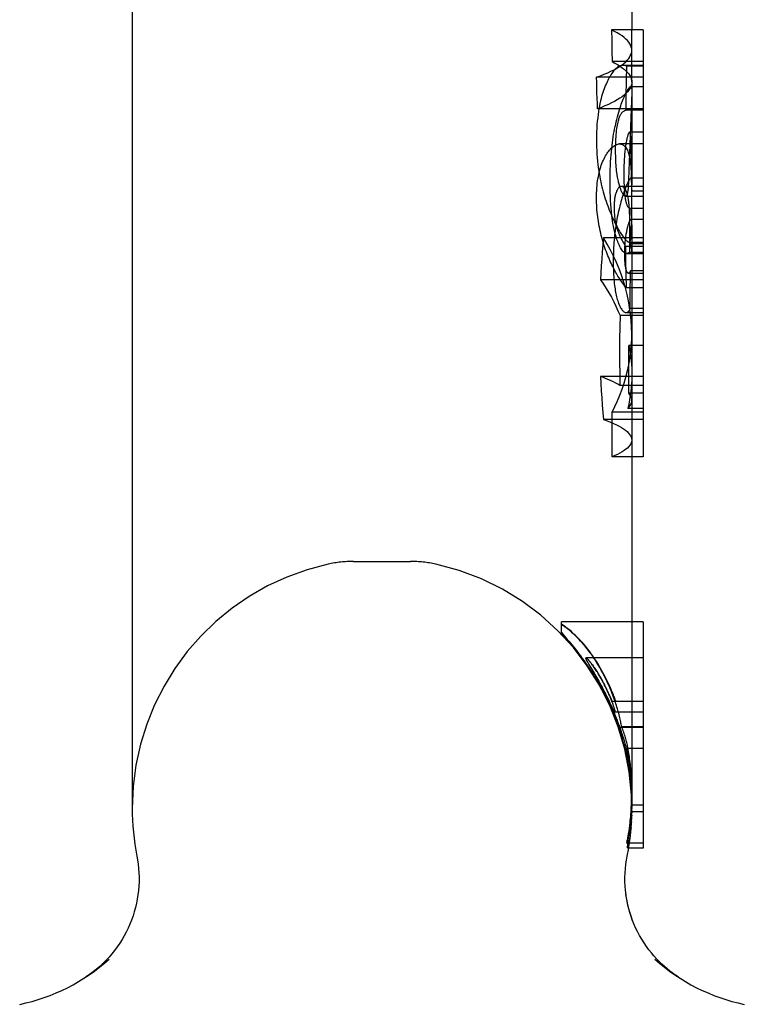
# Model space of a CAD drawing. Header units: inches. Extents: x 0 to 309, y 0 to 200.
# Tile 69 of 109: x 41.265 to 42.234, y 134.79 to 136.107. Entities that reach past the tile are written whole.
import ezdxf

# ---------------------------------------------------------------- set-up
doc = ezdxf.new("R2010")
doc.units = ezdxf.units.IN
doc.header["$LTSCALE"] = 17
doc.header["$MEASUREMENT"] = 0
doc.linetypes.add('HIDDEN', pattern=[0.2, 0.1, -0.1])
doc.layers.get('0').update_dxf_attribs({"linetype": 'CONTINUOUS'})
doc.layers.add('DEFAULT_2', color=8, linetype='HIDDEN')

msp = doc.modelspace()

# ---------------------------------------------------------------- linework, layer by layer
at = {"color": 7, "linetype": 'Continuous'}
for p, q in [((41.4156, 137.2125), (41.4156, 135.0525)), ((42.0839, 136.1848), (42.0839, 136.0934)), ((42.0569, 136.0934), (42.0572, 136.0792)), ((42.0992, 136.0934), (42.0569, 136.0934)), ((42.0992, 136.0934), (42.0992, 135.5224)), ((42.0572, 136.0792), (42.0574, 136.0651)), ((42.0574, 136.0651), (42.0576, 136.0509)), ((42.0992, 136.0509), (42.0576, 136.0509)), ((42.0839, 136.0236), (42.0839, 135.8951)), ((42.0992, 135.9877), (42.0839, 135.9877)), ((42.0992, 135.9409), (42.0839, 135.9409)), ((42.0992, 135.8951), (42.0826, 135.8951)), ((42.0764, 135.7154), (42.0992, 135.7154)), ((42.0992, 135.7115), (42.0839, 135.7115)), ((42.0992, 135.6298), (42.0839, 135.6298)), ((42.0992, 135.5722), (42.0839, 135.5722)), ((42.0992, 135.5224), (42.0839, 135.5224)), ((42.0992, 135.3019), (42.0839, 135.3019)), ((42.0992, 135.3019), (42.0992, 134.9992)), ((42.0992, 135.1952), (42.0839, 135.1952)), ((42.0992, 135.0056), (42.0769, 135.0056)), ((42.0992, 134.9992), (42.0796, 134.9992)), ((42.0768, 134.9832), (42.0777, 134.9883)), ((42.075, 134.9657), (42.0754, 134.9718)), ((42.0754, 134.9716), (42.076, 134.9776)), ((42.076, 134.9774), (42.0768, 134.9833)), ((42.0748, 134.9599), (42.075, 134.966)), ((42.0748, 134.954), (42.0748, 134.9602)), ((42.0751, 134.9481), (42.0748, 134.9544)), ((42.0756, 134.9423), (42.0751, 134.9486)), ((42.0763, 134.9364), (42.0755, 134.9428)), ((42.0772, 134.9306), (42.0762, 134.9371)), ((42.0891, 134.8926), (42.0868, 134.898)), ((41.3586, 134.8301), (41.3538, 134.8268))]:
    msp.add_line(p, q, dxfattribs=at)
for points in [[(42.0576, 136.0509), (42.0614, 136.0489), (42.0649, 136.0469), (42.0682, 136.0449), (42.0711, 136.0428), (42.0738, 136.0408), (42.0761, 136.0387), (42.0782, 136.0366), (42.0799, 136.0344), (42.0814, 136.0323), (42.0825, 136.0301), (42.0833, 136.028), (42.0838, 136.0258), (42.0839, 136.0236)], [(42.0826, 135.8951), (42.0825, 135.8951), (42.0822, 135.895), (42.0819, 135.8947), (42.0816, 135.8944), (42.0812, 135.8939), (42.0808, 135.8933), (42.0804, 135.8926), (42.0799, 135.8918)], [(42.0799, 135.8918), (42.0793, 135.8907), (42.0787, 135.8895), (42.0781, 135.8882), (42.0775, 135.8868), (42.0768, 135.8853), (42.0762, 135.8837), (42.0755, 135.8821), (42.0749, 135.8803), (42.0742, 135.8785), (42.0735, 135.8766), (42.0728, 135.8747), (42.0722, 135.8726), (42.0715, 135.8705), (42.0708, 135.8682), (42.0701, 135.8659), (42.0694, 135.8635), (42.0687, 135.8609), (42.068, 135.8582), (42.0673, 135.8553), (42.0666, 135.8523)], [(42.0666, 135.8523), (42.0659, 135.8492), (42.0653, 135.8461), (42.0646, 135.843), (42.0641, 135.84), (42.0635, 135.8369), (42.063, 135.8339), (42.0625, 135.8308), (42.0621, 135.8278), (42.0617, 135.8247), (42.0613, 135.8216), (42.061, 135.8185), (42.0606, 135.8153), (42.0604, 135.8121), (42.0601, 135.8089), (42.0599, 135.8056), (42.0597, 135.8023), (42.0595, 135.799), (42.0594, 135.7957), (42.0593, 135.7923), (42.0592, 135.789), (42.0592, 135.7858), (42.0592, 135.7826)], [(42.0592, 135.7826), (42.0592, 135.7793), (42.0592, 135.776), (42.0593, 135.7727), (42.0594, 135.7693), (42.0596, 135.7661), (42.0598, 135.7629), (42.06, 135.7598), (42.0602, 135.7569), (42.0605, 135.7542), (42.0608, 135.7517), (42.0611, 135.7492), (42.0615, 135.7469), (42.0618, 135.7447), (42.0622, 135.7426), (42.0626, 135.7405), (42.063, 135.7385), (42.0635, 135.7365), (42.064, 135.7346), (42.0646, 135.7327), (42.0651, 135.7309), (42.0657, 135.7292), (42.0663, 135.7276), (42.0669, 135.7261), (42.0675, 135.7247)], [(42.0675, 135.7247), (42.0683, 135.7232), (42.069, 135.7218), (42.0697, 135.7206), (42.0705, 135.7195), (42.0712, 135.7185), (42.0719, 135.7177), (42.0727, 135.717), (42.0734, 135.7164), (42.0742, 135.7159), (42.075, 135.7156), (42.0757, 135.7154), (42.0764, 135.7154)], [(42.0839, 135.7154), (42.0839, 135.0708), (42.0839, 135.0668), (42.0838, 135.0628), (42.0836, 135.0586), (42.0834, 135.0544)], [(42.0834, 135.0544), (42.0831, 135.05), (42.0828, 135.0456), (42.0824, 135.0414), (42.0819, 135.0373), (42.0815, 135.0333), (42.0809, 135.0295), (42.0804, 135.0257), (42.0799, 135.0221), (42.0793, 135.0185), (42.0787, 135.0151)], [(42.0787, 135.0151), (42.0784, 135.0135), (42.0781, 135.0119), (42.0778, 135.0103), (42.0775, 135.0087), (42.0772, 135.0071), (42.0769, 135.0056)], [(41.4218, 134.9883), (41.4227, 134.9833), (41.4236, 134.9775), (41.4242, 134.9717), (41.4246, 134.9659), (41.4247, 134.9601), (41.4247, 134.9542), (41.4245, 134.9484), (41.424, 134.9426), (41.4233, 134.9368), (41.4224, 134.931), (41.4213, 134.9253), (41.42, 134.9196), (41.4184, 134.914), (41.4167, 134.9084), (41.4147, 134.9029), (41.4126, 134.8975), (41.4102, 134.8922), (41.4077, 134.8869), (41.4049, 134.8818), (41.402, 134.8767), (41.3989, 134.8718), (41.3956, 134.867), (41.3921, 134.8623), (41.3884, 134.8578), (41.3846, 134.8533), (41.3807, 134.8491), (41.3765, 134.845), (41.3722, 134.841), (41.3678, 134.8372), (41.3633, 134.8336), (41.3586, 134.8301)], [(42.0868, 134.898), (42.0846, 134.9034), (42.0827, 134.9089), (42.081, 134.9144), (42.0795, 134.92), (42.0782, 134.9257), (42.0771, 134.9314)], [(42.0869, 134.8977), (42.085, 134.9024), (42.083, 134.9079), (42.0813, 134.9135), (42.0797, 134.9192), (42.0784, 134.9249), (42.0772, 134.9306)], [(42.1397, 134.8311), (42.1387, 134.8318), (42.135, 134.8345), (42.1314, 134.8375), (42.1278, 134.8406), (42.1242, 134.8439), (42.1206, 134.8473), (42.1171, 134.851), (42.1136, 134.8549), (42.1101, 134.8589), (42.1068, 134.8632), (42.1035, 134.8677), (42.1003, 134.8723), (42.0973, 134.8772), (42.0944, 134.8822), (42.0917, 134.8874), (42.0891, 134.8926)], [(42.1458, 134.8268), (42.1423, 134.8292), (42.1397, 134.8311)]]:
    msp.add_lwpolyline(points, dxfattribs=at)
for centre, radius, start, end in [((41.7498, 135.0525), 0.3342, 180, 191.0697), ((41.7498, 135.0525), 0.3342, 348.9303, 351.9291), ((41.2133, 135.0414), 0.2565, 281.6478, 311.9718), ((42.2863, 135.0414), 0.2565, 228.028, 258.3522)]:
    msp.add_arc(centre, radius, start, end, dxfattribs=at)
at = {"layer": 'DEFAULT_2', "color": 8, "linetype": 'HIDDEN'}
for p, q in [((42.0839, 136.0236), (42.0839, 136.0934)), ((42.0992, 136.0459), (42.0725, 136.0459)), ((42.0769, 136.0251), (42.0774, 136.0447)), ((42.0992, 136.0447), (42.0774, 136.0447)), ((42.0992, 136.0301), (42.0369, 136.0301)), ((42.0766, 136.0055), (42.0769, 136.0251)), ((42.0992, 136.0174), (42.0824, 136.0174)), ((42.0763, 135.9859), (42.0766, 136.0055)), ((42.0837, 136.0024), (42.0836, 135.9985)), ((42.0838, 136.0057), (42.0837, 136.0024)), ((42.0839, 136.0116), (42.0839, 136.0104)), ((42.0839, 135.9877), (42.0382, 135.9877)), ((42.0992, 135.9859), (42.0763, 135.9859)), ((42.0831, 135.9877), (42.081, 135.9282)), ((42.0836, 135.9985), (42.0831, 135.9877)), ((42.0992, 135.9566), (42.081, 135.9566)), ((42.0839, 135.9409), (42.0676, 135.9409)), ((42.0831, 135.9395), (42.083, 135.9421)), ((42.0833, 135.9331), (42.0831, 135.9395)), ((42.0835, 135.9214), (42.0833, 135.9331)), ((42.081, 135.9282), (42.0797, 135.8933)), ((42.0837, 135.9079), (42.0835, 135.9214)), ((42.0839, 135.8712), (42.0837, 135.9079)), ((42.0839, 135.8951), (42.0839, 135.886)), ((42.0992, 135.8841), (42.0699, 135.8841)), ((42.0795, 135.8906), (42.0794, 135.8881)), ((42.0797, 135.8933), (42.0795, 135.8906)), ((42.0838, 135.8777), (42.0839, 135.8861)), ((42.0756, 135.8711), (42.0992, 135.8711)), ((42.0992, 135.8777), (42.0838, 135.8777)), ((42.0839, 135.8523), (42.0839, 135.8712)), ((42.0813, 135.8546), (42.0811, 135.8349)), ((42.0992, 135.8546), (42.0813, 135.8546)), ((42.0814, 135.8425), (42.0812, 135.8463)), ((42.0815, 135.8387), (42.0814, 135.8425)), ((42.0838, 135.8358), (42.0839, 135.8428)), ((42.0839, 135.8151), (42.0839, 135.8534)), ((42.0811, 135.8349), (42.0809, 135.8153)), ((42.0815, 135.835), (42.0815, 135.8387)), ((42.0816, 135.8294), (42.0815, 135.835)), ((42.0817, 135.8236), (42.0816, 135.8294)), ((42.0992, 135.8396), (42.0825, 135.8396)), ((42.0838, 135.831), (42.0838, 135.8291)), ((42.0838, 135.8291), (42.0839, 135.8271)), ((42.0992, 135.8151), (42.046, 135.8151)), ((42.0809, 135.8153), (42.0807, 135.7958)), ((42.0817, 135.8175), (42.0817, 135.8236)), ((42.0818, 135.8071), (42.0817, 135.8175)), ((42.0839, 135.8271), (42.0839, 135.8248)), ((42.0839, 135.8248), (42.0839, 135.7154)), ((42.0755, 135.8039), (42.0757, 135.7854)), ((42.0992, 135.8039), (42.0755, 135.8039)), ((42.0802, 135.8096), (42.0992, 135.8096)), ((42.0992, 135.8071), (42.0818, 135.8071)), ((42.0772, 135.7944), (42.0992, 135.7944)), ((42.0992, 135.7958), (42.0807, 135.7958)), ((42.0839, 135.7952), (42.0839, 135.7962)), ((42.0992, 135.7952), (42.0839, 135.7952)), ((42.0757, 135.7854), (42.076, 135.7669)), ((42.076, 135.7669), (42.0763, 135.7484)), ((42.0795, 135.768), (42.0992, 135.768)), ((42.082, 135.7376), (42.0822, 135.7712)), ((42.0992, 135.7712), (42.0822, 135.7712)), ((42.0992, 135.7592), (42.0421, 135.7592)), ((42.0992, 135.7484), (42.0763, 135.7484)), ((42.0819, 135.7208), (42.082, 135.7376)), ((42.0839, 135.7115), (42.0682, 135.7115)), ((42.0992, 135.7208), (42.0819, 135.7208)), ((42.0802, 135.6499), (42.0802, 135.6711)), ((42.0992, 135.6711), (42.0802, 135.6711)), ((42.0802, 135.6287), (42.0802, 135.6499)), ((42.0679, 135.6335), (42.0681, 135.6179)), ((42.0839, 135.6355), (42.0839, 135.6329)), ((42.0839, 135.6298), (42.042, 135.6298)), ((42.0992, 135.6179), (42.0681, 135.6179)), ((42.0802, 135.6075), (42.0802, 135.6287)), ((42.0992, 135.6075), (42.0802, 135.6075)), ((42.0992, 135.582), (42.0575, 135.582)), ((42.0992, 135.587), (42.0785, 135.587)), ((42.0839, 135.5722), (42.046, 135.5722)), ((42.0839, 135.5224), (42.0575, 135.5224)), ((41.7116, 135.3825), (41.7879, 135.3825)), ((41.99, 135.287), (41.99, 135.3019)), ((42.0839, 135.3019), (41.99, 135.3019)), ((41.99, 135.2873), (41.9976, 135.2783)), ((41.9984, 135.2771), (41.99, 135.287)), ((42.0992, 135.2534), (42.0226, 135.2534)), ((42.0284, 135.2603), (42.0318, 135.2555)), ((42.0266, 135.2445), (42.0324, 135.2349)), ((42.0334, 135.2339), (42.0269, 135.2446)), ((42.0324, 135.2349), (42.0347, 135.2311)), ((42.0355, 135.2302), (42.0334, 135.2339)), ((42.051, 135.2015), (42.0492, 135.2051)), ((42.0526, 135.1982), (42.051, 135.2015)), ((42.0541, 135.1952), (42.0526, 135.1982)), ((42.0585, 135.2054), (42.0591, 135.2039)), ((42.0591, 135.2039), (42.0597, 135.2024)), ((42.0597, 135.2024), (42.0603, 135.201)), ((42.0603, 135.201), (42.0608, 135.1995)), ((42.0608, 135.1995), (42.0614, 135.1981)), ((42.0614, 135.1981), (42.0619, 135.1966)), ((42.0619, 135.1966), (42.0624, 135.1952)), ((42.0561, 135.1909), (42.0541, 135.1952)), ((42.0839, 135.1952), (42.0578, 135.1952)), ((42.0588, 135.1852), (42.0583, 135.1864)), ((42.0593, 135.1842), (42.0588, 135.1852)), ((42.0596, 135.1786), (42.061, 135.1752)), ((42.061, 135.1752), (42.0623, 135.1719)), ((42.0992, 135.1809), (42.0614, 135.1809)), ((42.0614, 135.1775), (42.0626, 135.1744)), ((42.0623, 135.1719), (42.0635, 135.1688)), ((42.0626, 135.1744), (42.0638, 135.1715)), ((42.0638, 135.1715), (42.0649, 135.1686)), ((42.0649, 135.1686), (42.0659, 135.1659)), ((42.0659, 135.1659), (42.0669, 135.1632)), ((42.0669, 135.1632), (42.0678, 135.1606)), ((42.0669, 135.1603), (42.0693, 135.1517)), ((42.0992, 135.1603), (42.0669, 135.1603)), ((42.0678, 135.1606), (42.0688, 135.1579)), ((42.0992, 135.1614), (42.0705, 135.1614)), ((42.0693, 135.1517), (42.0705, 135.1475)), ((42.0705, 135.1475), (42.0716, 135.1434)), ((42.0992, 135.1324), (42.0759, 135.1324)), ((42.0778, 135.1203), (42.0767, 135.1261)), ((42.0785, 135.1161), (42.0778, 135.1203)), ((42.079, 135.113), (42.0785, 135.1161)), ((42.0837, 135.0651), (42.0838, 135.0617)), ((42.0838, 135.0726), (42.0839, 135.0636)), ((42.0839, 135.0621), (42.0838, 135.0648)), ((42.0839, 135.0708), (42.0839, 135.0742)), ((42.0839, 135.0595), (42.0837, 135.0477)), ((42.0838, 135.0617), (42.0839, 135.0565)), ((42.0839, 135.0561), (42.0839, 135.0636)), ((42.0839, 135.0636), (42.0839, 135.0595)), ((42.0839, 135.0565), (42.0839, 135.062)), ((42.0839, 135.0527), (42.0839, 135.0565)), ((42.0839, 135.0565), (42.0839, 135.0563)), ((42.0992, 135.0565), (42.0839, 135.0565)), ((42.0839, 135.054), (42.0839, 135.0561)), ((42.0839, 135.0522), (42.0839, 135.054)), ((42.0839, 135.0528), (42.0839, 135.0521)), ((42.0839, 135.0507), (42.0839, 135.0522)), ((42.0992, 135.0477), (42.0837, 135.0477)), ((42.0839, 135.0491), (42.0839, 135.0461)), ((42.0807, 135.0226), (42.0812, 135.0274)), ((42.0812, 135.0274), (42.0818, 135.033)), ((42.0829, 135.0267), (42.0826, 135.024)), ((42.0792, 135.0089), (42.08, 135.0167)), ((42.08, 135.0167), (42.0807, 135.0226)), ((42.0796, 134.9992), (42.0786, 134.9992)), ((42.0787, 135.0047), (42.0789, 135.0066)), ((42.0789, 135.0066), (42.0792, 135.0089))]:
    msp.add_line(p, q, dxfattribs=at)
for points in [[(42.0839, 136.066), (42.0838, 136.0682), (42.0833, 136.0703), (42.0825, 136.0725), (42.0813, 136.0747), (42.0799, 136.0768), (42.0781, 136.079), (42.076, 136.0811), (42.0736, 136.0832), (42.0709, 136.0853), (42.0678, 136.0873), (42.0645, 136.0894), (42.0608, 136.0914), (42.0569, 136.0934)], [(42.0369, 136.0301), (42.0422, 136.0321), (42.0471, 136.034), (42.0518, 136.036), (42.0561, 136.0381), (42.0602, 136.0401), (42.0639, 136.0422), (42.0674, 136.0443), (42.0705, 136.0464), (42.0733, 136.0485), (42.0758, 136.0507), (42.0779, 136.0529), (42.0798, 136.055), (42.0812, 136.0572), (42.0824, 136.0594), (42.0832, 136.0616), (42.0838, 136.0638), (42.0839, 136.066)], [(42.0725, 136.0459), (42.0723, 136.0459), (42.071, 136.0458), (42.0697, 136.0456), (42.0685, 136.0452), (42.0673, 136.0447), (42.0661, 136.0442), (42.065, 136.0435), (42.0639, 136.0427), (42.0629, 136.0419), (42.0619, 136.041), (42.061, 136.04), (42.0601, 136.039), (42.0592, 136.0379)], [(42.0774, 136.0447), (42.0762, 136.0453), (42.0749, 136.0457), (42.0736, 136.0459), (42.0725, 136.0459)], [(42.0382, 135.9877), (42.0379, 135.9948), (42.0376, 136.0019), (42.0374, 136.009), (42.0372, 136.016), (42.037, 136.0231), (42.0369, 136.0301)], [(42.0592, 136.0379), (42.0581, 136.0364), (42.0571, 136.0349), (42.056, 136.0333), (42.0549, 136.0316), (42.0539, 136.0298), (42.0529, 136.0279), (42.0518, 136.0259), (42.0508, 136.0238), (42.0499, 136.0217), (42.0489, 136.0195), (42.0479, 136.0171), (42.047, 136.0147), (42.0461, 136.0123), (42.0453, 136.0097), (42.0444, 136.0071), (42.0436, 136.0044)], [(42.0839, 136.0236), (42.0838, 136.0214), (42.0833, 136.0192), (42.0825, 136.0171), (42.0814, 136.0149), (42.0799, 136.0127), (42.0781, 136.0105), (42.0761, 136.0083), (42.0736, 136.0062), (42.0709, 136.004), (42.0679, 136.0019), (42.0645, 135.9998), (42.0609, 135.9977), (42.0569, 135.9957), (42.0527, 135.9936), (42.0481, 135.9916), (42.0433, 135.9896), (42.0382, 135.9877)], [(42.0639, 135.9736), (42.0647, 135.9771), (42.0656, 135.9804), (42.0665, 135.9834), (42.0674, 135.9863), (42.0682, 135.9891), (42.0691, 135.9917), (42.0699, 135.9941), (42.0707, 135.9964), (42.0715, 135.9986), (42.0723, 136.0007), (42.0732, 136.0026), (42.074, 136.0045), (42.0748, 136.0062), (42.0756, 136.0079), (42.0763, 136.0094), (42.0771, 136.0108), (42.0779, 136.0122), (42.0786, 136.0134), (42.0793, 136.0145), (42.08, 136.0154)], [(42.08, 136.0154), (42.0806, 136.0161), (42.0811, 136.0166), (42.0815, 136.017), (42.0819, 136.0173), (42.0823, 136.0174), (42.0824, 136.0174)], [(42.0824, 136.0174), (42.0826, 136.0174), (42.0829, 136.0172), (42.0831, 136.017)], [(42.0831, 136.017), (42.0833, 136.0166), (42.0835, 136.0161), (42.0836, 136.0156), (42.0837, 136.0149), (42.0838, 136.0142), (42.0839, 136.0134), (42.0839, 136.0125), (42.0839, 136.0116)], [(42.0436, 136.0044), (42.0428, 136.0014), (42.0421, 135.9983), (42.0413, 135.995), (42.0406, 135.9916), (42.0399, 135.9879)], [(42.0839, 136.0095), (42.0839, 136.0084), (42.0839, 136.0071), (42.0838, 136.0057)], [(42.0399, 135.9879), (42.0393, 135.9841), (42.0388, 135.9801), (42.0383, 135.9759), (42.0378, 135.9715), (42.0374, 135.9668), (42.0371, 135.9619), (42.0369, 135.9567), (42.0368, 135.9512), (42.0367, 135.9455)], [(42.066, 135.9718), (42.0664, 135.9732), (42.0668, 135.9745), (42.0672, 135.9757), (42.0676, 135.9768), (42.068, 135.9779), (42.0685, 135.9789), (42.069, 135.9799), (42.0695, 135.9808), (42.07, 135.9816), (42.0706, 135.9824), (42.0712, 135.9832), (42.0719, 135.9838), (42.0725, 135.9844), (42.0732, 135.9849), (42.074, 135.9853), (42.0747, 135.9856), (42.0755, 135.9858), (42.0763, 135.9859)], [(42.0549, 135.8897), (42.0549, 135.8957), (42.055, 135.9014), (42.0551, 135.9068), (42.0553, 135.912), (42.0556, 135.9169), (42.0559, 135.9216), (42.0562, 135.9261), (42.0566, 135.9305), (42.0571, 135.9347), (42.0575, 135.9388), (42.058, 135.9427), (42.0586, 135.9465), (42.0591, 135.9502), (42.0597, 135.9538), (42.0603, 135.9573), (42.061, 135.9607), (42.0617, 135.964), (42.0624, 135.9673), (42.0631, 135.9705), (42.0639, 135.9736)], [(42.0623, 135.932), (42.0623, 135.9362), (42.0624, 135.9401), (42.0625, 135.9437), (42.0626, 135.9472), (42.0629, 135.9503), (42.0631, 135.9533), (42.0634, 135.9561), (42.0637, 135.9588), (42.064, 135.9613), (42.0644, 135.9636), (42.0647, 135.9658), (42.0651, 135.9679), (42.0656, 135.9699), (42.066, 135.9718)], [(42.0802, 135.956), (42.08, 135.9557), (42.0798, 135.9552), (42.0795, 135.9547), (42.0793, 135.9542), (42.079, 135.9536), (42.0788, 135.9529), (42.0785, 135.9521), (42.0783, 135.9513), (42.078, 135.9504), (42.0778, 135.9495), (42.0775, 135.9484), (42.0773, 135.9473), (42.077, 135.9461), (42.0768, 135.9448), (42.0765, 135.9434), (42.0762, 135.9419), (42.076, 135.9403), (42.0757, 135.9386)], [(42.081, 135.9566), (42.0809, 135.9566), (42.0808, 135.9565), (42.0807, 135.9565), (42.0805, 135.9563), (42.0804, 135.9562), (42.0802, 135.956)], [(42.082, 135.9546), (42.0819, 135.955), (42.0818, 135.9553), (42.0817, 135.9556), (42.0816, 135.9559), (42.0815, 135.9561), (42.0814, 135.9563), (42.0813, 135.9564), (42.0812, 135.9565), (42.0811, 135.9566), (42.081, 135.9566), (42.081, 135.9566)], [(42.083, 135.9421), (42.083, 135.9433), (42.0829, 135.9445), (42.0829, 135.9456), (42.0828, 135.9467), (42.0828, 135.9477), (42.0827, 135.9487), (42.0826, 135.9497), (42.0825, 135.9507), (42.0824, 135.9515), (42.0823, 135.9524), (42.0822, 135.9532), (42.0821, 135.9539), (42.082, 135.9546)], [(42.0367, 135.9455), (42.0368, 135.9411), (42.0369, 135.9366), (42.0371, 135.932), (42.0373, 135.9273), (42.0377, 135.9226), (42.0381, 135.918), (42.0386, 135.9135), (42.0391, 135.9092), (42.0397, 135.9051), (42.0403, 135.9012), (42.041, 135.8974), (42.0417, 135.8938), (42.0424, 135.8903), (42.0431, 135.8869), (42.0439, 135.8836), (42.0448, 135.8803), (42.0456, 135.877), (42.0466, 135.8738), (42.0475, 135.8706), (42.0485, 135.8674), (42.0496, 135.8643), (42.0506, 135.8612), (42.0517, 135.8582), (42.0528, 135.8553)], [(42.0521, 135.9298), (42.0532, 135.9313), (42.0543, 135.9326), (42.0554, 135.9339), (42.0565, 135.9351), (42.0576, 135.9362), (42.0588, 135.9372), (42.0599, 135.938), (42.0609, 135.9388), (42.062, 135.9394), (42.0631, 135.9399), (42.0641, 135.9403), (42.0652, 135.9406), (42.0662, 135.9409), (42.0673, 135.9409), (42.0676, 135.9409)], [(42.0676, 135.9409), (42.0684, 135.9409), (42.0695, 135.9407), (42.0706, 135.9404), (42.0716, 135.9399), (42.0727, 135.9393), (42.0737, 135.9385), (42.0747, 135.9375), (42.0757, 135.9364)], [(42.0757, 135.9386), (42.0755, 135.937), (42.0752, 135.9354), (42.075, 135.9336), (42.0748, 135.9318), (42.0746, 135.9299), (42.0744, 135.9278), (42.0742, 135.9256), (42.0741, 135.9233), (42.0739, 135.9209), (42.0738, 135.9183), (42.0737, 135.9155), (42.0735, 135.9125), (42.0735, 135.9094), (42.0734, 135.9061), (42.0734, 135.9026), (42.0733, 135.8989)], [(42.0757, 135.9364), (42.0766, 135.9352), (42.0773, 135.9339), (42.078, 135.9326), (42.0786, 135.9311), (42.0792, 135.9296), (42.0797, 135.928), (42.0802, 135.9263), (42.0806, 135.9246), (42.081, 135.9228), (42.0813, 135.9209), (42.0817, 135.9189), (42.0819, 135.9168)], [(42.0367, 135.8684), (42.0368, 135.8719), (42.0368, 135.8753), (42.037, 135.8787), (42.0372, 135.882), (42.0375, 135.8852), (42.0378, 135.8884), (42.0382, 135.8915), (42.0387, 135.8944), (42.0392, 135.8972), (42.0397, 135.8999), (42.0403, 135.9026), (42.0409, 135.9051), (42.0416, 135.9076), (42.0424, 135.9101), (42.0432, 135.9124), (42.044, 135.9147), (42.0449, 135.9169), (42.0459, 135.919), (42.0468, 135.9211), (42.0478, 135.923), (42.0489, 135.9249), (42.0499, 135.9266), (42.051, 135.9283), (42.0521, 135.9298)], [(42.066, 135.8911), (42.0657, 135.8929), (42.0653, 135.8947), (42.065, 135.8966), (42.0646, 135.8985), (42.0643, 135.9006), (42.064, 135.9028), (42.0637, 135.905), (42.0635, 135.9074), (42.0632, 135.9099), (42.063, 135.9126), (42.0628, 135.9154), (42.0626, 135.9184), (42.0625, 135.9215), (42.0624, 135.9248), (42.0623, 135.9283), (42.0623, 135.932)], [(42.0819, 135.9168), (42.0821, 135.9151), (42.0823, 135.9133), (42.0825, 135.9114), (42.0827, 135.9093), (42.0828, 135.907), (42.083, 135.9047), (42.0831, 135.9021), (42.0833, 135.8993), (42.0834, 135.8963), (42.0835, 135.8931), (42.0836, 135.8897)], [(42.0733, 135.8989), (42.0734, 135.8953), (42.0734, 135.892), (42.0735, 135.8888), (42.0736, 135.8859), (42.0737, 135.8833), (42.0738, 135.8807), (42.074, 135.8784), (42.0742, 135.8762), (42.0744, 135.8742), (42.0746, 135.8723), (42.0748, 135.8706), (42.075, 135.8689), (42.0753, 135.8674), (42.0755, 135.8659)], [(42.0839, 135.887), (42.0839, 135.8884), (42.0839, 135.8896), (42.0838, 135.8907), (42.0838, 135.8916), (42.0837, 135.8925), (42.0836, 135.8932), (42.0834, 135.8938), (42.0833, 135.8943), (42.0831, 135.8946), (42.0829, 135.8949), (42.0827, 135.895), (42.0826, 135.8951)], [(42.0637, 135.814), (42.0629, 135.8165), (42.0621, 135.8191), (42.0614, 135.8218), (42.0607, 135.8247), (42.06, 135.8278), (42.0593, 135.831), (42.0587, 135.8343), (42.0582, 135.8379), (42.0576, 135.8418), (42.0571, 135.8458), (42.0566, 135.8502), (42.0562, 135.8548), (42.0558, 135.8597), (42.0555, 135.865), (42.0553, 135.8706), (42.0551, 135.8765), (42.0549, 135.8829), (42.0549, 135.8897)], [(42.0699, 135.8841), (42.0695, 135.8841), (42.0689, 135.884), (42.0684, 135.8838), (42.0678, 135.8835), (42.0673, 135.8831), (42.0667, 135.8826), (42.0662, 135.8821), (42.0657, 135.8814), (42.0652, 135.8807), (42.0647, 135.8799)], [(42.074, 135.8719), (42.0735, 135.8723), (42.073, 135.8728), (42.0725, 135.8734), (42.0721, 135.8741), (42.0716, 135.8748), (42.0712, 135.8756), (42.0707, 135.8764), (42.0703, 135.8772), (42.0699, 135.8781), (42.0696, 135.8791), (42.0692, 135.88), (42.0688, 135.8811), (42.0684, 135.8821), (42.0681, 135.8833), (42.0677, 135.8845), (42.0674, 135.8858), (42.067, 135.8871), (42.0667, 135.8884), (42.0663, 135.8898), (42.066, 135.8911)], [(42.0739, 135.8819), (42.0732, 135.8826), (42.0726, 135.8832), (42.0719, 135.8836), (42.0713, 135.8839), (42.0707, 135.8841), (42.0701, 135.8841), (42.0699, 135.8841)], [(42.0812, 135.8463), (42.0811, 135.848), (42.0811, 135.8497), (42.081, 135.8514), (42.0809, 135.8532), (42.0808, 135.8549), (42.0806, 135.8565), (42.0805, 135.8581), (42.0804, 135.8597), (42.0802, 135.8612), (42.08, 135.8626), (42.0799, 135.864), (42.0797, 135.8654), (42.0795, 135.8668), (42.0792, 135.8681), (42.079, 135.8694), (42.0787, 135.8707), (42.0784, 135.872), (42.0781, 135.8733), (42.0777, 135.8745), (42.0773, 135.8757), (42.0769, 135.8769), (42.0764, 135.878), (42.0758, 135.879), (42.0752, 135.8801), (42.0746, 135.881), (42.0739, 135.8819)], [(42.0794, 135.8881), (42.0793, 135.8859), (42.0792, 135.8848), (42.0791, 135.8837), (42.0791, 135.8826), (42.079, 135.8816), (42.0789, 135.8806), (42.0788, 135.8796), (42.0787, 135.8786), (42.0786, 135.8777), (42.0784, 135.8768)], [(42.0836, 135.8897), (42.0837, 135.882), (42.0838, 135.8777)], [(42.0431, 135.8186), (42.0424, 135.8216), (42.0417, 135.8247), (42.041, 135.8278), (42.0404, 135.8309), (42.0398, 135.834), (42.0393, 135.8371), (42.0388, 135.8402), (42.0384, 135.8433), (42.038, 135.8465), (42.0377, 135.8496), (42.0374, 135.8527), (42.0372, 135.8558), (42.037, 135.8589), (42.0368, 135.8621), (42.0368, 135.8652), (42.0367, 135.8684)], [(42.0647, 135.8799), (42.0642, 135.8789), (42.0637, 135.8779), (42.0633, 135.8768), (42.0629, 135.8758), (42.0625, 135.8747), (42.0622, 135.8736), (42.0619, 135.8725), (42.0616, 135.8714), (42.0614, 135.8702), (42.0612, 135.8691), (42.061, 135.8679), (42.0608, 135.8667), (42.0607, 135.8655), (42.0606, 135.8642), (42.0605, 135.8629), (42.0604, 135.8616), (42.0603, 135.8603), (42.0603, 135.8589), (42.0602, 135.8575), (42.0602, 135.8561)], [(42.0756, 135.8711), (42.0754, 135.8711), (42.0751, 135.8712), (42.0748, 135.8713), (42.0745, 135.8715), (42.0743, 135.8716), (42.074, 135.8719)], [(42.0784, 135.8768), (42.0783, 135.876), (42.0781, 135.8751), (42.0779, 135.8744), (42.0778, 135.8738), (42.0776, 135.8733), (42.0774, 135.8728), (42.0772, 135.8724), (42.077, 135.872), (42.0768, 135.8718), (42.0766, 135.8715), (42.0764, 135.8713), (42.0761, 135.8712), (42.0759, 135.8711), (42.0756, 135.8711)], [(42.0528, 135.8553), (42.0539, 135.8525), (42.0551, 135.8497), (42.0562, 135.8469), (42.0574, 135.8443), (42.0585, 135.8417), (42.0597, 135.8392), (42.0608, 135.8368), (42.0619, 135.8345), (42.0631, 135.8323), (42.0642, 135.8302), (42.0652, 135.8282), (42.0663, 135.8262), (42.0674, 135.8244), (42.0685, 135.8226), (42.0695, 135.8209), (42.0706, 135.8193), (42.0717, 135.8178), (42.0727, 135.8163)], [(42.0602, 135.8561), (42.0602, 135.8544), (42.0603, 135.8526), (42.0604, 135.8507), (42.0605, 135.8489), (42.0606, 135.847), (42.0608, 135.8452), (42.061, 135.8434), (42.0612, 135.8416), (42.0614, 135.8399), (42.0617, 135.8382), (42.062, 135.8366), (42.0623, 135.835), (42.0627, 135.8334), (42.0631, 135.8319), (42.0635, 135.8303), (42.0639, 135.8287), (42.0644, 135.8272), (42.0649, 135.8256), (42.0654, 135.824), (42.066, 135.8225), (42.0666, 135.8209), (42.0672, 135.8194), (42.0679, 135.8178), (42.0686, 135.8163), (42.0693, 135.8147), (42.0701, 135.8132), (42.071, 135.8116), (42.0718, 135.81), (42.0727, 135.8084), (42.0736, 135.8069), (42.0745, 135.8054), (42.0755, 135.8039)], [(42.0755, 135.8659), (42.0757, 135.8648), (42.076, 135.8637), (42.0763, 135.8626), (42.0765, 135.8616), (42.0768, 135.8607), (42.0772, 135.8598), (42.0775, 135.8589), (42.0778, 135.8582), (42.0782, 135.8574), (42.0786, 135.8568), (42.079, 135.8562), (42.0795, 135.8557), (42.0799, 135.8553), (42.0804, 135.8549), (42.0808, 135.8547), (42.0813, 135.8546)], [(42.0766, 135.8206), (42.0768, 135.822), (42.0771, 135.8234), (42.0773, 135.8246), (42.0776, 135.8259), (42.0778, 135.8271), (42.0781, 135.8282), (42.0784, 135.8293), (42.0786, 135.8304), (42.0789, 135.8315), (42.0792, 135.8325), (42.0795, 135.8335), (42.0798, 135.8344), (42.0801, 135.8353), (42.0804, 135.8361), (42.0807, 135.8369), (42.0811, 135.8376)], [(42.0811, 135.8376), (42.0814, 135.8382), (42.0816, 135.8387), (42.0819, 135.8391), (42.0821, 135.8394), (42.0823, 135.8396), (42.0825, 135.8396)], [(42.0825, 135.8396), (42.0827, 135.8396), (42.0829, 135.8394), (42.083, 135.8392), (42.0831, 135.8388), (42.0833, 135.8384), (42.0834, 135.8379)], [(42.0834, 135.8379), (42.0834, 135.8374), (42.0835, 135.8369), (42.0836, 135.8363), (42.0836, 135.8357), (42.0837, 135.8351), (42.0837, 135.8343), (42.0837, 135.8336), (42.0838, 135.8328), (42.0838, 135.8319), (42.0838, 135.831)], [(42.0837, 135.8273), (42.0837, 135.8293), (42.0838, 135.8314), (42.0838, 135.8358)], [(42.046, 135.8151), (42.0452, 135.8057), (42.0445, 135.7963), (42.0438, 135.787), (42.0431, 135.7777), (42.0426, 135.7684), (42.0421, 135.7592)], [(42.0585, 135.7769), (42.0574, 135.7791), (42.0563, 135.7814), (42.0552, 135.7838), (42.0541, 135.7863), (42.0531, 135.7888), (42.052, 135.7913), (42.051, 135.7939), (42.05, 135.7965), (42.049, 135.7992), (42.0481, 135.8019), (42.0472, 135.8046), (42.0463, 135.8073), (42.0455, 135.81), (42.0446, 135.8128), (42.0439, 135.8157), (42.0431, 135.8186)], [(42.0839, 135.687), (42.0837, 135.6963), (42.0832, 135.7049), (42.0823, 135.7136), (42.0811, 135.7222), (42.0796, 135.7309), (42.0777, 135.7395), (42.0755, 135.7482), (42.073, 135.7567), (42.0701, 135.7653), (42.0669, 135.7738), (42.0633, 135.7822), (42.0595, 135.7906), (42.0553, 135.7989), (42.0508, 135.807), (42.046, 135.8151)], [(42.0727, 135.8163), (42.0737, 135.815), (42.0747, 135.8138), (42.0757, 135.8127), (42.0766, 135.8118)], [(42.0745, 135.7946), (42.0746, 135.7965), (42.0746, 135.7983), (42.0746, 135.8001), (42.0747, 135.8018), (42.0748, 135.8035), (42.0749, 135.8052), (42.075, 135.8068), (42.0751, 135.8084), (42.0753, 135.81), (42.0754, 135.8116), (42.0756, 135.8131), (42.0758, 135.8146), (42.0759, 135.8161), (42.0762, 135.8176), (42.0764, 135.8191), (42.0766, 135.8206)], [(42.0802, 135.8096), (42.0803, 135.8097), (42.0807, 135.8098), (42.0811, 135.81), (42.0814, 135.8103), (42.0817, 135.8107), (42.082, 135.8112), (42.0822, 135.8119), (42.0824, 135.8126), (42.0826, 135.8134), (42.0828, 135.8143), (42.0829, 135.8153)], [(42.0829, 135.8153), (42.0831, 135.8163), (42.0832, 135.8175), (42.0833, 135.8188), (42.0834, 135.8203), (42.0835, 135.8218), (42.0836, 135.8235), (42.0836, 135.8253), (42.0837, 135.8273)], [(42.0716, 135.7979), (42.0707, 135.7992), (42.0698, 135.8005), (42.069, 135.802), (42.0681, 135.8035), (42.0673, 135.805), (42.0666, 135.8067), (42.0658, 135.8084), (42.0651, 135.8102), (42.0644, 135.812), (42.0637, 135.814)], [(42.0766, 135.8118), (42.0774, 135.8111), (42.0782, 135.8105), (42.0788, 135.8101), (42.0794, 135.8098), (42.0799, 135.8097), (42.0802, 135.8096)], [(42.0839, 135.7962), (42.0839, 135.7972), (42.0838, 135.7992), (42.0835, 135.8012), (42.083, 135.8032), (42.0825, 135.8052), (42.0818, 135.8071)], [(42.0772, 135.7944), (42.0768, 135.7944), (42.0762, 135.7945), (42.0756, 135.7947), (42.075, 135.7949), (42.0744, 135.7953), (42.0738, 135.7956), (42.0732, 135.7961), (42.0727, 135.7966), (42.0721, 135.7972), (42.0716, 135.7979)], [(42.0795, 135.768), (42.0793, 135.768), (42.079, 135.7681), (42.0787, 135.7682), (42.0784, 135.7685), (42.0781, 135.7688), (42.0778, 135.7692), (42.0775, 135.7697), (42.0772, 135.7702), (42.077, 135.7709), (42.0767, 135.7716), (42.0765, 135.7725), (42.0762, 135.7733), (42.076, 135.7743), (42.0758, 135.7753), (42.0756, 135.7763), (42.0755, 135.7774), (42.0753, 135.7786), (42.0752, 135.7799), (42.075, 135.7812), (42.0749, 135.7827), (42.0748, 135.7842), (42.0747, 135.7859), (42.0747, 135.7876), (42.0746, 135.7893), (42.0746, 135.7911), (42.0746, 135.7929), (42.0745, 135.7946)], [(42.0807, 135.7958), (42.0802, 135.7954), (42.0797, 135.7951), (42.0792, 135.7948), (42.0787, 135.7946), (42.0781, 135.7945), (42.0774, 135.7944), (42.0772, 135.7944)], [(42.0763, 135.7484), (42.0739, 135.7516), (42.0727, 135.7533), (42.0715, 135.7551), (42.0702, 135.7568), (42.069, 135.7586), (42.0678, 135.7604), (42.0666, 135.7623), (42.0655, 135.7641), (42.0644, 135.7659), (42.0633, 135.7677), (42.0623, 135.7695), (42.0613, 135.7714), (42.0603, 135.7732), (42.0594, 135.775), (42.0585, 135.7769)], [(42.0822, 135.7712), (42.082, 135.7706), (42.0817, 135.7701), (42.0815, 135.7696), (42.0812, 135.7691), (42.0809, 135.7687), (42.0806, 135.7684), (42.0803, 135.7682), (42.08, 135.768), (42.0797, 135.768), (42.0795, 135.768)], [(42.0421, 135.7592), (42.046, 135.7535), (42.0497, 135.7477), (42.0532, 135.7418), (42.0566, 135.7358), (42.0598, 135.7298), (42.0628, 135.7238), (42.0655, 135.7177), (42.0682, 135.7115)], [(42.0682, 135.7115), (42.0679, 135.6959), (42.0677, 135.6803), (42.0677, 135.6647), (42.0677, 135.6491), (42.0679, 135.6335)], [(42.0764, 135.7154), (42.0765, 135.7154), (42.0772, 135.7155), (42.078, 135.7157), (42.0787, 135.7161), (42.0794, 135.7167), (42.0801, 135.7175), (42.0807, 135.7184), (42.0813, 135.7195), (42.0819, 135.7208)], [(42.0575, 135.582), (42.0613, 135.5895), (42.0649, 135.5972), (42.0681, 135.605), (42.0711, 135.6129), (42.0738, 135.6209), (42.0761, 135.629), (42.0782, 135.6372), (42.08, 135.6454), (42.0814, 135.6538), (42.0825, 135.6622), (42.0833, 135.6707), (42.0838, 135.6792), (42.0839, 135.687)], [(42.0802, 135.6711), (42.0812, 135.666), (42.0819, 135.661), (42.0826, 135.6559), (42.0831, 135.6508), (42.0835, 135.6457), (42.0838, 135.6406), (42.0839, 135.6355)], [(42.0839, 135.6329), (42.0839, 135.6304), (42.0838, 135.6253), (42.0835, 135.6202), (42.0831, 135.615), (42.0826, 135.6097), (42.0818, 135.6042), (42.0809, 135.5987), (42.0798, 135.5929), (42.0785, 135.587)], [(42.042, 135.6298), (42.0425, 135.6203), (42.0431, 135.6108), (42.0437, 135.6012), (42.0444, 135.5916), (42.0452, 135.5819), (42.046, 135.5722)], [(42.0681, 135.6179), (42.0655, 135.6195), (42.0627, 135.621), (42.0597, 135.6225), (42.0565, 135.624), (42.0532, 135.6254), (42.0496, 135.6269), (42.0459, 135.6283), (42.042, 135.6298)], [(42.0839, 135.5982), (42.0839, 135.5988), (42.0838, 135.6001), (42.0835, 135.6013), (42.0831, 135.6026), (42.0826, 135.6038), (42.0819, 135.605), (42.0811, 135.6063), (42.0802, 135.6075)], [(42.0785, 135.587), (42.0798, 135.5884), (42.0809, 135.5898), (42.0818, 135.5912), (42.0826, 135.5925), (42.0831, 135.5938), (42.0835, 135.5951), (42.0838, 135.5963), (42.0839, 135.5976), (42.0839, 135.5982)], [(42.0575, 135.5224), (42.0576, 135.5324), (42.0576, 135.5423), (42.0577, 135.5522), (42.0576, 135.5621), (42.0576, 135.5721), (42.0575, 135.582)], [(42.046, 135.5722), (42.0508, 135.5704), (42.0553, 135.5687), (42.0595, 135.5669), (42.0633, 135.5652), (42.0669, 135.5634), (42.0701, 135.5615), (42.073, 135.5597), (42.0755, 135.5579), (42.0777, 135.5561), (42.0796, 135.5542), (42.0811, 135.5524), (42.0823, 135.5505), (42.0832, 135.5487), (42.0837, 135.5468), (42.0839, 135.5449)], [(42.0839, 135.5449), (42.0838, 135.5432), (42.0833, 135.5414), (42.0825, 135.5396), (42.0814, 135.5378), (42.08, 135.536), (42.0782, 135.5342), (42.0761, 135.5325), (42.0738, 135.5307), (42.0711, 135.529), (42.0681, 135.5274), (42.0649, 135.5257), (42.0613, 135.5241), (42.0575, 135.5224)], [(42.0125, 135.2795), (42.0105, 135.2815), (42.0085, 135.2835), (42.0066, 135.2853), (42.0048, 135.287), (42.0031, 135.2886), (42.0014, 135.29), (41.9997, 135.2914), (41.9982, 135.2927), (41.9967, 135.2939), (41.9952, 135.2949), (41.9938, 135.2959), (41.9925, 135.2969), (41.9912, 135.2977), (41.99, 135.2985)], [(41.99, 135.2983), (41.9914, 135.2974), (41.9929, 135.2964), (41.9945, 135.2953), (41.9961, 135.2941), (41.9978, 135.2928), (41.9996, 135.2914), (42.0014, 135.2898), (42.0034, 135.2881), (42.0054, 135.2863), (42.0075, 135.2843), (42.0096, 135.2822), (42.0119, 135.2799), (42.0142, 135.2774), (42.0166, 135.2748)], [(41.9976, 135.2783), (41.9997, 135.2758), (42.0018, 135.2732), (42.004, 135.2706), (42.0062, 135.2679), (42.0085, 135.265), (42.0107, 135.2621), (42.013, 135.2591), (42.0154, 135.2561), (42.0177, 135.2529), (42.0201, 135.2496), (42.0225, 135.2462), (42.0249, 135.2427), (42.0274, 135.239), (42.0298, 135.2353), (42.0323, 135.2315), (42.0347, 135.2275), (42.0372, 135.2234), (42.0396, 135.2192)], [(42.0452, 135.2088), (42.0426, 135.2136), (42.04, 135.2183), (42.0374, 135.2228), (42.0348, 135.2271), (42.0322, 135.2313), (42.0297, 135.2354), (42.0271, 135.2392), (42.0246, 135.243), (42.0221, 135.2465), (42.0197, 135.2499), (42.0173, 135.2532), (42.015, 135.2563), (42.0127, 135.2593), (42.0105, 135.2622), (42.0083, 135.265), (42.0062, 135.2676), (42.0042, 135.2702), (42.0022, 135.2726), (42.0003, 135.2749), (41.9984, 135.2771)], [(42.0284, 135.2603), (42.0262, 135.2633), (42.024, 135.2661), (42.0217, 135.269), (42.0195, 135.2717), (42.0172, 135.2744), (42.0148, 135.277), (42.0125, 135.2795)], [(42.0166, 135.2748), (42.0192, 135.2718), (42.0218, 135.2687), (42.0243, 135.2656), (42.0269, 135.2623), (42.0293, 135.2589)], [(42.0226, 135.2534), (42.0225, 135.2534), (42.0224, 135.2533), (42.0223, 135.2532), (42.0223, 135.253), (42.0223, 135.2528), (42.0224, 135.2525), (42.0225, 135.2521), (42.0227, 135.2518), (42.0229, 135.2513), (42.0231, 135.2509), (42.0233, 135.2504), (42.0236, 135.2499), (42.0239, 135.2493), (42.0243, 135.2486), (42.0246, 135.2479), (42.0251, 135.2472), (42.0256, 135.2464), (42.0266, 135.2445)], [(42.0269, 135.2446), (42.0259, 135.2463), (42.0255, 135.2471), (42.0251, 135.2478), (42.0247, 135.2485), (42.0243, 135.2491), (42.024, 135.2497), (42.0237, 135.2502), (42.0235, 135.2507), (42.0233, 135.2512), (42.0231, 135.2516), (42.0229, 135.2519), (42.0228, 135.2523), (42.0227, 135.2526), (42.0226, 135.2528), (42.0226, 135.2531), (42.0226, 135.2532), (42.0226, 135.2533), (42.0227, 135.2534), (42.0228, 135.2534)], [(42.0337, 135.2406), (42.033, 135.2417), (42.0322, 135.2428), (42.0314, 135.2438), (42.0307, 135.2449), (42.0299, 135.2458), (42.0292, 135.2467), (42.0286, 135.2476), (42.028, 135.2483), (42.0274, 135.249), (42.0269, 135.2496), (42.0264, 135.2502), (42.0259, 135.2507), (42.0254, 135.2512), (42.025, 135.2517), (42.0246, 135.2521), (42.0242, 135.2524), (42.0238, 135.2527), (42.0235, 135.253), (42.0232, 135.2532), (42.023, 135.2533), (42.0227, 135.2534), (42.0226, 135.2534)], [(42.0228, 135.2534), (42.023, 135.2534), (42.0232, 135.2533), (42.0235, 135.2532), (42.0237, 135.253)], [(42.0237, 135.253), (42.024, 135.2527), (42.0244, 135.2524), (42.0247, 135.2521), (42.0251, 135.2517), (42.0256, 135.2512), (42.0261, 135.2507), (42.0266, 135.2501), (42.0271, 135.2495), (42.0277, 135.2487), (42.0284, 135.248), (42.029, 135.2471), (42.0298, 135.2461), (42.0306, 135.2451), (42.0314, 135.244)], [(42.0306, 135.2573), (42.0342, 135.252), (42.0366, 135.2483), (42.0389, 135.2446), (42.0412, 135.2408), (42.0435, 135.2368), (42.0457, 135.2327), (42.0479, 135.2285), (42.0501, 135.2242), (42.0523, 135.2197), (42.0544, 135.2151), (42.0565, 135.2103), (42.0585, 135.2054)], [(42.051, 135.2216), (42.049, 135.2258), (42.047, 135.2297), (42.045, 135.2336), (42.043, 135.2373), (42.041, 135.2408), (42.039, 135.2443), (42.0369, 135.2477), (42.0348, 135.2509), (42.0327, 135.2541)], [(42.0314, 135.244), (42.0322, 135.2429), (42.0329, 135.2418)], [(42.0374, 135.2351), (42.0364, 135.2367), (42.0354, 135.2381), (42.0345, 135.2395), (42.0329, 135.2418)], [(42.0337, 135.2407), (42.0346, 135.2394), (42.0354, 135.2381), (42.0363, 135.2367), (42.0372, 135.2353), (42.0385, 135.2334)], [(42.0347, 135.2311), (42.0371, 135.2269), (42.0384, 135.2246), (42.0398, 135.2222), (42.0412, 135.2197), (42.0426, 135.217), (42.0441, 135.2142), (42.0457, 135.2113)], [(42.0434, 135.2161), (42.042, 135.2189), (42.0405, 135.2214), (42.0392, 135.2239), (42.0379, 135.2261), (42.0355, 135.2302)], [(42.0382, 135.2337), (42.0392, 135.2321), (42.0402, 135.2304), (42.0413, 135.2285), (42.0424, 135.2265), (42.0436, 135.2244), (42.0448, 135.2222), (42.046, 135.2199), (42.0473, 135.2174)], [(42.0578, 135.1952), (42.0568, 135.1977), (42.0557, 135.2002), (42.0546, 135.2027), (42.0534, 135.2052), (42.0523, 135.2077), (42.0511, 135.2101), (42.0499, 135.2126), (42.0487, 135.2149), (42.0476, 135.2172), (42.0464, 135.2195), (42.0452, 135.2216), (42.0441, 135.2238), (42.0429, 135.2258), (42.0418, 135.2278), (42.0407, 135.2297), (42.0396, 135.2316), (42.0385, 135.2334)], [(42.0396, 135.2192), (42.0411, 135.2166), (42.0426, 135.2139), (42.0441, 135.2111), (42.0456, 135.2083), (42.0471, 135.2055), (42.0485, 135.2028), (42.0498, 135.2001), (42.0511, 135.1976), (42.0522, 135.1951), (42.0533, 135.1927), (42.0544, 135.1905), (42.0554, 135.1883), (42.0563, 135.1862), (42.0572, 135.1842), (42.058, 135.1823), (42.0588, 135.1804), (42.0596, 135.1786)], [(42.0492, 135.2051), (42.0482, 135.2071), (42.0471, 135.2092), (42.046, 135.2114), (42.0448, 135.2137), (42.0434, 135.2161)], [(42.0682, 135.1545), (42.0672, 135.1575), (42.0662, 135.1606), (42.0651, 135.1636), (42.064, 135.1667), (42.0628, 135.1698), (42.0616, 135.173), (42.0603, 135.1763), (42.0589, 135.1796), (42.0575, 135.183), (42.056, 135.1866), (42.0544, 135.1902), (42.0527, 135.1938), (42.0509, 135.1975), (42.0491, 135.2013), (42.0472, 135.205), (42.0452, 135.2088)], [(42.0457, 135.2113), (42.0472, 135.2084), (42.0486, 135.2055), (42.0501, 135.2026), (42.0515, 135.1997), (42.0529, 135.1968), (42.0542, 135.194), (42.0555, 135.1911), (42.0567, 135.1883), (42.058, 135.1855), (42.0591, 135.1828), (42.0603, 135.1801), (42.0614, 135.1775)], [(42.0473, 135.2174), (42.0485, 135.215), (42.0496, 135.2127), (42.0506, 135.2105), (42.0516, 135.2085), (42.0524, 135.2065), (42.0533, 135.2047), (42.054, 135.203), (42.0547, 135.2013), (42.0553, 135.1998), (42.0559, 135.1983), (42.0565, 135.1969), (42.057, 135.1955), (42.0575, 135.1942), (42.058, 135.193), (42.0584, 135.1918), (42.0588, 135.1907)], [(42.0705, 135.1614), (42.0702, 135.163), (42.0699, 135.1647), (42.0695, 135.1664), (42.0692, 135.1682), (42.0688, 135.1699), (42.0684, 135.1717), (42.0679, 135.1735), (42.0675, 135.1754), (42.067, 135.1774), (42.0665, 135.1794), (42.0659, 135.1814), (42.0653, 135.1834), (42.0647, 135.1855), (42.0641, 135.1876), (42.0634, 135.1897), (42.0627, 135.1919), (42.062, 135.1941), (42.0612, 135.1963), (42.0604, 135.1986), (42.0596, 135.201), (42.0587, 135.2035), (42.0577, 135.206), (42.0566, 135.2086), (42.0556, 135.2112), (42.0544, 135.2139), (42.0533, 135.2165), (42.0521, 135.2191), (42.051, 135.2216)], [(42.0583, 135.1864), (42.0569, 135.1893), (42.0561, 135.1909)], [(42.0588, 135.1907), (42.0592, 135.1897), (42.0595, 135.1887), (42.0598, 135.1878), (42.0601, 135.1869), (42.0603, 135.1861), (42.0605, 135.1854), (42.0607, 135.1847), (42.0609, 135.1841), (42.0611, 135.1835), (42.0612, 135.183), (42.0613, 135.1826), (42.0614, 135.1821), (42.0614, 135.1818), (42.0615, 135.1815), (42.0615, 135.1812), (42.0615, 135.1811), (42.0614, 135.181), (42.0614, 135.1809)], [(42.0614, 135.1809), (42.0613, 135.1809), (42.0612, 135.181), (42.0611, 135.1811), (42.061, 135.1812), (42.0609, 135.1813), (42.0608, 135.1815), (42.0606, 135.1818), (42.0605, 135.182), (42.0603, 135.1823), (42.0601, 135.1827), (42.0599, 135.183), (42.0598, 135.1834), (42.0595, 135.1838), (42.0593, 135.1842)], [(42.0635, 135.1688), (42.0652, 135.1647), (42.0657, 135.1635), (42.0669, 135.1603)], [(42.0688, 135.1579), (42.0698, 135.155), (42.0703, 135.1535), (42.0707, 135.1521), (42.0712, 135.1506), (42.0717, 135.1491), (42.0722, 135.1476), (42.0727, 135.146), (42.0732, 135.1444), (42.0737, 135.1427), (42.0742, 135.1409), (42.0747, 135.139)], [(42.0793, 135.1304), (42.079, 135.132), (42.0786, 135.1336), (42.0783, 135.1352), (42.078, 135.1369), (42.0776, 135.1385), (42.0772, 135.1402), (42.0768, 135.1418), (42.0764, 135.1435), (42.0759, 135.1452), (42.0754, 135.147), (42.0749, 135.1487), (42.0744, 135.1505), (42.0738, 135.1523), (42.0732, 135.1541), (42.0726, 135.1559), (42.0719, 135.1577), (42.0712, 135.1595), (42.0705, 135.1614)], [(42.0809, 135.1013), (42.0806, 135.1036), (42.0802, 135.1059), (42.0798, 135.1082), (42.0794, 135.1106), (42.0789, 135.113), (42.0785, 135.1155), (42.078, 135.1179), (42.0774, 135.1204), (42.0769, 135.1229), (42.0763, 135.1255), (42.0757, 135.1281), (42.075, 135.1308), (42.0743, 135.1336), (42.0735, 135.1365), (42.0727, 135.1396), (42.0718, 135.1428), (42.0708, 135.1461), (42.0699, 135.1492), (42.069, 135.1519), (42.0682, 135.1545)], [(42.0716, 135.1434), (42.0726, 135.1394), (42.0731, 135.1375), (42.0736, 135.1356), (42.074, 135.1337), (42.0745, 135.1319), (42.0749, 135.1301), (42.0753, 135.1283)], [(42.0747, 135.139), (42.0755, 135.1364), (42.0761, 135.1339), (42.0767, 135.1315), (42.0773, 135.1292), (42.0778, 135.1269), (42.0783, 135.1248), (42.0787, 135.1228), (42.0791, 135.1209), (42.0795, 135.119), (42.0798, 135.1173), (42.0801, 135.1156), (42.0804, 135.114), (42.0807, 135.1125), (42.0809, 135.111), (42.0811, 135.1096), (42.0813, 135.1083), (42.0815, 135.107), (42.0817, 135.1057), (42.0819, 135.1044), (42.082, 135.1032), (42.0822, 135.1019), (42.0823, 135.1006), (42.0825, 135.0993), (42.0826, 135.098), (42.0827, 135.0967), (42.0829, 135.0953), (42.083, 135.094), (42.0831, 135.0926)], [(42.0767, 135.1261), (42.0764, 135.1279), (42.0763, 135.1287), (42.0762, 135.1294), (42.0761, 135.1301), (42.076, 135.1307), (42.0759, 135.1312), (42.0759, 135.1316), (42.0758, 135.132), (42.0758, 135.1322), (42.0759, 135.1324), (42.0759, 135.1324)], [(42.0759, 135.1324), (42.076, 135.1324), (42.0761, 135.1322), (42.0762, 135.132), (42.0764, 135.1317), (42.0765, 135.1312), (42.0767, 135.1307), (42.0769, 135.1302), (42.077, 135.1295), (42.0772, 135.1288), (42.0774, 135.128), (42.0777, 135.1271), (42.0779, 135.1261), (42.0781, 135.1251), (42.0784, 135.1239), (42.0786, 135.1227), (42.0789, 135.1214)], [(42.0836, 135.0901), (42.0835, 135.0928), (42.0833, 135.0955), (42.0832, 135.0982), (42.083, 135.1008), (42.0828, 135.1034), (42.0826, 135.106), (42.0823, 135.1086), (42.0821, 135.1111), (42.0818, 135.1136), (42.0815, 135.1161), (42.0811, 135.1186), (42.0808, 135.121), (42.0804, 135.1234), (42.0801, 135.1258), (42.0797, 135.1281), (42.0793, 135.1304)], [(42.0753, 135.1283), (42.0758, 135.1261), (42.0763, 135.1238), (42.0768, 135.1214), (42.0773, 135.119), (42.0778, 135.1166), (42.0782, 135.1141), (42.0787, 135.1116), (42.0791, 135.1091), (42.0795, 135.1066), (42.08, 135.1041), (42.0803, 135.1015), (42.0807, 135.0989), (42.0811, 135.0963), (42.0814, 135.0937), (42.0817, 135.091), (42.082, 135.0882)], [(42.0789, 135.1214), (42.0792, 135.1201), (42.0794, 135.1187), (42.0797, 135.1173), (42.0799, 135.1158), (42.0802, 135.1143), (42.0805, 135.1127), (42.0807, 135.111), (42.081, 135.1092), (42.0812, 135.1074), (42.0815, 135.1054), (42.0817, 135.1034), (42.082, 135.1012), (42.0822, 135.0989), (42.0824, 135.0965), (42.0827, 135.094), (42.0829, 135.0913)], [(42.082, 135.0917), (42.0817, 135.0944), (42.0813, 135.097), (42.081, 135.0994), (42.0807, 135.1017), (42.0804, 135.1038), (42.0801, 135.1059), (42.0799, 135.1078), (42.0796, 135.1096), (42.079, 135.113)], [(42.0828, 135.0862), (42.0826, 135.0887), (42.0823, 135.0912), (42.082, 135.0937), (42.0817, 135.0962), (42.0813, 135.0987), (42.0809, 135.1013)], [(42.0838, 135.0648), (42.0838, 135.0662), (42.0837, 135.0677), (42.0836, 135.0693), (42.0836, 135.071), (42.0835, 135.0728), (42.0834, 135.0747), (42.0833, 135.0768), (42.0831, 135.0789), (42.0829, 135.0812), (42.0827, 135.0836), (42.0825, 135.0861), (42.0823, 135.0888), (42.082, 135.0917)], [(42.0829, 135.0913), (42.0831, 135.0886), (42.0833, 135.0859), (42.0834, 135.0834), (42.0835, 135.0811), (42.0836, 135.0788), (42.0837, 135.0767), (42.0838, 135.0746), (42.0838, 135.0726)], [(42.0831, 135.0926), (42.0834, 135.0892), (42.0836, 135.0857), (42.0837, 135.0821), (42.0838, 135.0784), (42.0839, 135.0746), (42.0839, 135.0717)], [(42.082, 135.0882), (42.0825, 135.084), (42.0828, 135.08), (42.0831, 135.076), (42.0834, 135.0723), (42.0835, 135.0686), (42.0837, 135.0651)], [(42.0839, 135.0624), (42.0839, 135.0653), (42.0839, 135.0683), (42.0838, 135.0713), (42.0836, 135.0743), (42.0835, 135.0773), (42.0833, 135.0803), (42.0831, 135.0832), (42.0828, 135.0862)], [(42.0839, 135.078), (42.0839, 135.0819), (42.0838, 135.0859), (42.0836, 135.0901)], [(42.0832, 135.0507), (42.0833, 135.0538), (42.0835, 135.057), (42.0836, 135.0603), (42.0837, 135.0636), (42.0838, 135.0671), (42.0839, 135.0706)], [(42.0806, 135.0056), (42.0817, 135.014), (42.0826, 135.0225), (42.0832, 135.031), (42.0837, 135.0395), (42.0839, 135.048), (42.0839, 135.0527)], [(42.0839, 135.0585), (42.0839, 135.0597), (42.0839, 135.0621)], [(42.0818, 135.033), (42.082, 135.0359), (42.0823, 135.0387), (42.0825, 135.0416), (42.0828, 135.0446), (42.083, 135.0476), (42.0831, 135.05)], [(42.0838, 135.0432), (42.0837, 135.0404), (42.0836, 135.0375)], [(42.0837, 135.0477), (42.0837, 135.0478), (42.0838, 135.0479), (42.0838, 135.0482), (42.0838, 135.0485), (42.0838, 135.0489), (42.0838, 135.0494), (42.0839, 135.0507)], [(42.0834, 135.0348), (42.0833, 135.032), (42.0831, 135.0293)], [(42.0826, 135.024), (42.0824, 135.0216), (42.0821, 135.0193), (42.0819, 135.0172), (42.0817, 135.0152), (42.0814, 135.0133), (42.0812, 135.0116), (42.081, 135.0101), (42.0807, 135.0086), (42.0805, 135.0073), (42.0803, 135.0061), (42.0801, 135.005), (42.0799, 135.0039), (42.0797, 135.003), (42.0795, 135.0022), (42.0794, 135.0015), (42.0792, 135.0009), (42.0791, 135.0004), (42.079, 134.9999), (42.0788, 134.9996), (42.0787, 134.9994), (42.0786, 134.9993), (42.0786, 134.9992)], [(42.0786, 134.9992), (42.0785, 134.9993), (42.0785, 134.9994), (42.0784, 134.9996), (42.0784, 134.9999), (42.0784, 135.0004), (42.0784, 135.0009), (42.0784, 135.0015), (42.0785, 135.0022), (42.0785, 135.003), (42.0786, 135.0038), (42.0787, 135.0047)]]:
    msp.add_lwpolyline(points, dxfattribs=at)
for centre, radius, start, end in [((41.7116, 135.2255), 0.157, 90, 102.4284), ((41.7879, 135.2255), 0.157, 77.5716, 90), ((41.7498, 135.0525), 0.3342, 102.4284, 180), ((41.7498, 135.0525), 0.3342, 351.9291, 77.5716)]:
    msp.add_arc(centre, radius, start, end, dxfattribs=at)

doc.saveas('drawing.dxf')
